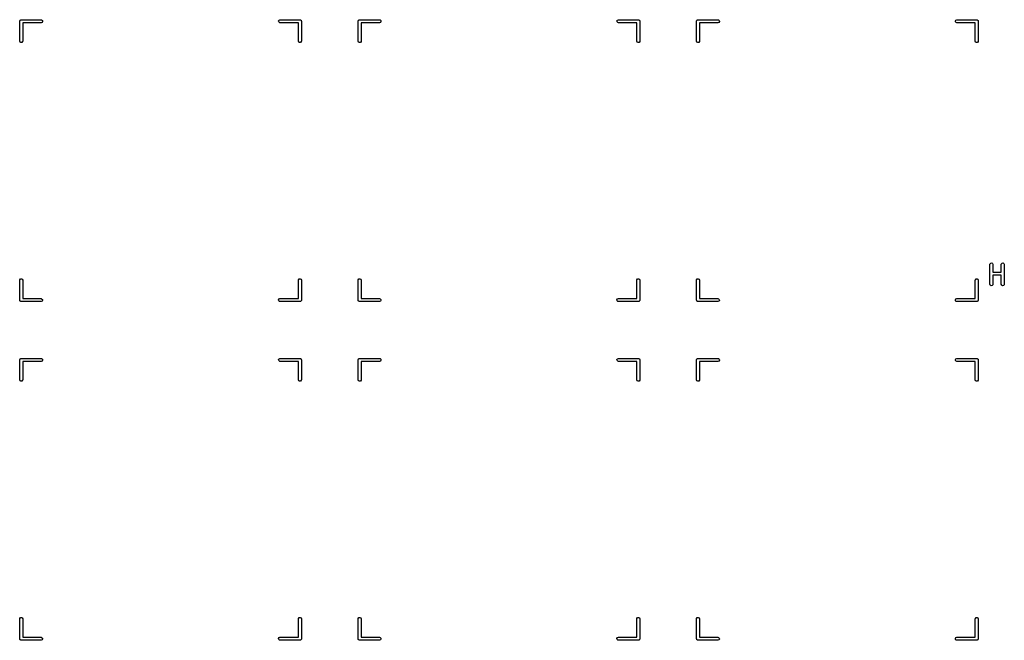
# Model space of a CAD drawing. Extents: x 2.98 to 10.9, y -3.21 to -0.64.
# Tile 1 of 8: x 2.98 to 4.93, y -3.21 to -1.98. Entities that reach past the tile are written whole.
import ezdxf

# ---------------------------------------------------------------- set-up
doc = ezdxf.new("R2010")
doc.units = 0
doc.header["$MEASUREMENT"] = 0
doc.layers.add('BLACK', color=7, linetype='CONTINUOUS')

msp = doc.modelspace()

# ---------------------------------------------------------------- linework, layer by layer
at = {"layer": 'BLACK', "linetype": 'CONTINUOUS'}
for p, q in [((2.98425, -1.98327), (2.98432, -1.98288)), ((2.98425, -2.02264), (2.98425, -1.98327)), ((2.9843, -1.98275), (2.98436, -1.98264)), ((2.98432, -1.98288), (2.9843, -1.98275)), ((2.98436, -1.98264), (2.98443, -1.98226)), ((2.98443, -1.98226), (2.98492, -1.98167)), ((2.98492, -1.98167), (2.98531, -1.981)), ((2.98531, -1.981), (2.98556, -1.98091)), ((2.98556, -1.98091), (2.98573, -1.98071)), ((2.98573, -1.98071), (2.98648, -1.98058)), ((2.98648, -1.98058), (2.9872, -1.98031)), ((2.9872, -1.98031), (3.02657, -1.98031)), ((3.02657, -1.98031), (3.02758, -1.98049)), ((3.02847, -1.98553), (3.02657, -1.98622)), ((3.02758, -1.98049), (3.02913, -1.98179)), ((3.02948, -1.98378), (3.02847, -1.98553)), ((3.02913, -1.98179), (3.02948, -1.98378)), ((3.49611, -1.98275), (3.49712, -1.981)), ((3.49646, -1.98474), (3.49611, -1.98275)), ((3.498, -1.98604), (3.49646, -1.98474)), ((3.49712, -1.981), (3.49901, -1.98031)), ((3.49901, -1.98622), (3.498, -1.98604)), ((3.49901, -1.98031), (3.53838, -1.98031)), ((3.53838, -1.98031), (3.53877, -1.98038)), ((3.53877, -1.98038), (3.5389, -1.98036)), ((3.5389, -1.98036), (3.53901, -1.98042)), ((3.53901, -1.98042), (3.53939, -1.98049)), ((3.53939, -1.98049), (3.53998, -1.98099)), ((3.53998, -1.98099), (3.54065, -1.98137)), ((3.54065, -1.98137), (3.54074, -1.98162)), ((3.54074, -1.98162), (3.54094, -1.98179)), ((3.54094, -1.98179), (3.54107, -1.98255)), ((3.54107, -1.98255), (3.54134, -1.98327)), ((3.54134, -1.98327), (3.54134, -2.02264)), ((3.65354, -1.98327), (3.65361, -1.98288)), ((3.65354, -2.02264), (3.65354, -1.98327)), ((3.65359, -1.98275), (3.65365, -1.98264)), ((3.65361, -1.98288), (3.65359, -1.98275)), ((3.65365, -1.98264), (3.65372, -1.98226)), ((3.65372, -1.98226), (3.65421, -1.98167)), ((3.65421, -1.98167), (3.6546, -1.981)), ((3.6546, -1.981), (3.65485, -1.98091)), ((3.65485, -1.98091), (3.65502, -1.98071)), ((3.65502, -1.98071), (3.65577, -1.98058)), ((3.65577, -1.98058), (3.65649, -1.98031)), ((3.65649, -1.98031), (3.69586, -1.98031)), ((3.69586, -1.98031), (3.69687, -1.98049)), ((3.69776, -1.98553), (3.69586, -1.98622)), ((3.69687, -1.98049), (3.69842, -1.98179)), ((3.69877, -1.98378), (3.69776, -1.98553)), ((3.69842, -1.98179), (3.69877, -1.98378)), ((4.1654, -1.98275), (4.16641, -1.981)), ((4.16575, -1.98474), (4.1654, -1.98275)), ((4.1673, -1.98604), (4.16575, -1.98474)), ((4.16641, -1.981), (4.16831, -1.98031)), ((4.16831, -1.98622), (4.1673, -1.98604)), ((4.16831, -1.98031), (4.20768, -1.98031)), ((4.20768, -1.98031), (4.20806, -1.98038)), ((4.20806, -1.98038), (4.20819, -1.98036)), ((4.20819, -1.98036), (4.2083, -1.98042)), ((4.2083, -1.98042), (4.20869, -1.98049)), ((4.20869, -1.98049), (4.20927, -1.98099)), ((4.20927, -1.98099), (4.20994, -1.98137)), ((4.20994, -1.98137), (4.21003, -1.98162)), ((4.21003, -1.98162), (4.21023, -1.98179)), ((4.21023, -1.98179), (4.21037, -1.98255)), ((4.21037, -1.98255), (4.21063, -1.98327)), ((4.21063, -1.98327), (4.21063, -2.02264)), ((4.32283, -1.98327), (4.3229, -1.98288)), ((4.32283, -2.02264), (4.32283, -1.98327)), ((4.32288, -1.98275), (4.32294, -1.98264)), ((4.3229, -1.98288), (4.32288, -1.98275)), ((4.32294, -1.98264), (4.32301, -1.98226)), ((4.32301, -1.98226), (4.3235, -1.98167)), ((4.3235, -1.98167), (4.32389, -1.981)), ((4.32389, -1.981), (4.32414, -1.98091)), ((4.32414, -1.98091), (4.32431, -1.98071)), ((4.32431, -1.98071), (4.32506, -1.98058)), ((4.32506, -1.98058), (4.32579, -1.98031)), ((4.32579, -1.98031), (4.36516, -1.98031)), ((4.36516, -1.98031), (4.36617, -1.98049)), ((4.36705, -1.98553), (4.36516, -1.98622)), ((4.36617, -1.98049), (4.36771, -1.98179)), ((4.36806, -1.98378), (4.36705, -1.98553)), ((4.36771, -1.98179), (4.36806, -1.98378)), ((4.83469, -1.98275), (4.8357, -1.981)), ((4.83504, -1.98474), (4.83469, -1.98275)), ((4.83659, -1.98604), (4.83504, -1.98474)), ((4.8357, -1.981), (4.8376, -1.98031)), ((4.8376, -1.98622), (4.83659, -1.98604)), ((4.8376, -1.98031), (4.87697, -1.98031)), ((4.87697, -1.98031), (4.87735, -1.98038)), ((4.87735, -1.98038), (4.87748, -1.98036)), ((4.87748, -1.98036), (4.87759, -1.98042)), ((4.87759, -1.98042), (4.87798, -1.98049)), ((4.87798, -1.98049), (4.87856, -1.98099)), ((4.87856, -1.98099), (4.87923, -1.98137)), ((4.87923, -1.98137), (4.87932, -1.98162)), ((4.87932, -1.98162), (4.87952, -1.98179)), ((4.87952, -1.98179), (4.87966, -1.98255)), ((4.87966, -1.98255), (4.87992, -1.98327)), ((4.87992, -1.98327), (4.87992, -2.02264)), ((3.02657, -1.98622), (2.99016, -1.98622)), ((2.99016, -1.98622), (2.99016, -2.02264)), ((3.53543, -1.98622), (3.49901, -1.98622)), ((3.53543, -2.02264), (3.53543, -1.98622)), ((3.69586, -1.98622), (3.65945, -1.98622)), ((3.65945, -1.98622), (3.65945, -2.02264)), ((4.20472, -1.98622), (4.16831, -1.98622)), ((4.20472, -2.02264), (4.20472, -1.98622)), ((4.36516, -1.98622), (4.32874, -1.98622)), ((4.32874, -1.98622), (4.32874, -2.02264)), ((4.87401, -1.98622), (4.8376, -1.98622)), ((4.87401, -2.02264), (4.87401, -1.98622)), ((2.98494, -2.02453), (2.98425, -2.02264)), ((2.98669, -2.02554), (2.98494, -2.02453)), ((2.98998, -2.02365), (2.98868, -2.02519)), ((2.99016, -2.02264), (2.98998, -2.02365)), ((3.53612, -2.02453), (3.53543, -2.02264)), ((3.53787, -2.02554), (3.53612, -2.02453)), ((3.54116, -2.02365), (3.53986, -2.02519)), ((3.54134, -2.02264), (3.54116, -2.02365)), ((3.65423, -2.02453), (3.65354, -2.02264)), ((3.65598, -2.02554), (3.65423, -2.02453)), ((3.65927, -2.02365), (3.65797, -2.02519)), ((3.65945, -2.02264), (3.65927, -2.02365)), ((4.20541, -2.02453), (4.20472, -2.02264)), ((4.20716, -2.02554), (4.20541, -2.02453)), ((4.21045, -2.02365), (4.20915, -2.02519)), ((4.21063, -2.02264), (4.21045, -2.02365)), ((4.32352, -2.02453), (4.32283, -2.02264)), ((4.32527, -2.02554), (4.32352, -2.02453)), ((4.32856, -2.02365), (4.32726, -2.02519)), ((4.32874, -2.02264), (4.32856, -2.02365)), ((4.8747, -2.02453), (4.87401, -2.02264)), ((4.87645, -2.02554), (4.8747, -2.02453)), ((4.87974, -2.02365), (4.87844, -2.02519)), ((4.87992, -2.02264), (4.87974, -2.02365)), ((2.98868, -2.02519), (2.98669, -2.02554)), ((3.53986, -2.02519), (3.53787, -2.02554)), ((3.65797, -2.02519), (3.65598, -2.02554)), ((4.20915, -2.02519), (4.20716, -2.02554)), ((4.32726, -2.02519), (4.32527, -2.02554)), ((4.87844, -2.02519), (4.87645, -2.02554)), ((4.90307, -2.46368), (4.90325, -2.46267)), ((4.90307, -2.50305), (4.90307, -2.46368)), ((4.90325, -2.46267), (4.90455, -2.46112)), ((4.90455, -2.46112), (4.90654, -2.46077)), ((4.90654, -2.46077), (4.90829, -2.46178)), ((4.90829, -2.46178), (4.90898, -2.46368)), ((4.90898, -2.46368), (4.90898, -2.47947)), ((4.92557, -2.46368), (4.92575, -2.46267)), ((4.92557, -2.47947), (4.92557, -2.46368)), ((4.92575, -2.46267), (4.92705, -2.46112)), ((4.92705, -2.46112), (4.92903, -2.46077)), ((4.92903, -2.46077), (4.93078, -2.46178)), ((4.93078, -2.46178), (4.93147, -2.46368)), ((4.93147, -2.46368), (4.93147, -2.50305)), ((2.98573, -2.49252), (2.98772, -2.49217)), ((2.98772, -2.49217), (2.98947, -2.49318)), ((3.53691, -2.49252), (3.5389, -2.49217)), ((3.5389, -2.49217), (3.54065, -2.49318)), ((3.65502, -2.49252), (3.65701, -2.49217)), ((3.65701, -2.49217), (3.65876, -2.49318)), ((4.2062, -2.49252), (4.20819, -2.49217)), ((4.20819, -2.49217), (4.20994, -2.49318)), ((4.32431, -2.49252), (4.3263, -2.49217)), ((4.3263, -2.49217), (4.32805, -2.49318)), ((4.87549, -2.49252), (4.87748, -2.49217)), ((4.87748, -2.49217), (4.87923, -2.49318)), ((4.90898, -2.47947), (4.92557, -2.47947)), ((4.92557, -2.48538), (4.90898, -2.48538)), ((4.90898, -2.48538), (4.90898, -2.50305)), ((4.92557, -2.50305), (4.92557, -2.48538)), ((2.98425, -2.49508), (2.98443, -2.49407)), ((2.98425, -2.53445), (2.98425, -2.49508)), ((2.98443, -2.49407), (2.98573, -2.49252)), ((2.98947, -2.49318), (2.99016, -2.49508)), ((2.99016, -2.49508), (2.99016, -2.5315)), ((3.53543, -2.49508), (3.53561, -2.49407)), ((3.53543, -2.5315), (3.53543, -2.49508)), ((3.53561, -2.49407), (3.53691, -2.49252)), ((3.54065, -2.49318), (3.54134, -2.49508)), ((3.54134, -2.49508), (3.54134, -2.53445)), ((3.65354, -2.49508), (3.65372, -2.49407)), ((3.65354, -2.53445), (3.65354, -2.49508)), ((3.65372, -2.49407), (3.65502, -2.49252)), ((3.65876, -2.49318), (3.65945, -2.49508)), ((3.65945, -2.49508), (3.65945, -2.5315)), ((4.20472, -2.49508), (4.2049, -2.49407)), ((4.20472, -2.5315), (4.20472, -2.49508)), ((4.2049, -2.49407), (4.2062, -2.49252)), ((4.20994, -2.49318), (4.21063, -2.49508)), ((4.21063, -2.49508), (4.21063, -2.53445)), ((4.32283, -2.49508), (4.32301, -2.49407)), ((4.32283, -2.53445), (4.32283, -2.49508)), ((4.32301, -2.49407), (4.32431, -2.49252)), ((4.32805, -2.49318), (4.32874, -2.49508)), ((4.32874, -2.49508), (4.32874, -2.5315)), ((4.87401, -2.49508), (4.87419, -2.49407)), ((4.87401, -2.5315), (4.87401, -2.49508)), ((4.87419, -2.49407), (4.87549, -2.49252)), ((4.87923, -2.49318), (4.87992, -2.49508)), ((4.87992, -2.49508), (4.87992, -2.53445)), ((4.90376, -2.50494), (4.90307, -2.50305)), ((4.90551, -2.50595), (4.90376, -2.50494)), ((4.9075, -2.5056), (4.90551, -2.50595)), ((4.9088, -2.50406), (4.9075, -2.5056)), ((4.90898, -2.50305), (4.9088, -2.50406)), ((4.92626, -2.50494), (4.92557, -2.50305)), ((4.92801, -2.50595), (4.92626, -2.50494)), ((4.93, -2.5056), (4.92801, -2.50595)), ((4.9313, -2.50406), (4.93, -2.5056)), ((4.93147, -2.50305), (4.9313, -2.50406)), ((2.98451, -2.53517), (2.98425, -2.53445)), ((2.98465, -2.53592), (2.98451, -2.53517)), ((2.98485, -2.5361), (2.98465, -2.53592)), ((2.98494, -2.53635), (2.98485, -2.5361)), ((2.98561, -2.53673), (2.98494, -2.53635)), ((2.98619, -2.53722), (2.98561, -2.53673)), ((2.98658, -2.53729), (2.98619, -2.53722)), ((2.98669, -2.53736), (2.98658, -2.53729)), ((2.98682, -2.53733), (2.98669, -2.53736)), ((2.9872, -2.5374), (2.98682, -2.53733)), ((3.02657, -2.5374), (2.9872, -2.5374)), ((2.99016, -2.5315), (3.02657, -2.5315)), ((3.02657, -2.5315), (3.02758, -2.53167)), ((3.02847, -2.53671), (3.02657, -2.5374)), ((3.02758, -2.53167), (3.02913, -2.53297)), ((3.02948, -2.53496), (3.02847, -2.53671)), ((3.02913, -2.53297), (3.02948, -2.53496)), ((3.49611, -2.53394), (3.49712, -2.53219)), ((3.49646, -2.53592), (3.49611, -2.53394)), ((3.498, -2.53722), (3.49646, -2.53592)), ((3.49712, -2.53219), (3.49901, -2.5315)), ((3.49901, -2.5374), (3.498, -2.53722)), ((3.49901, -2.5315), (3.53543, -2.5315)), ((3.53838, -2.5374), (3.49901, -2.5374)), ((3.53911, -2.53714), (3.53838, -2.5374)), ((3.53986, -2.537), (3.53911, -2.53714)), ((3.54003, -2.5368), (3.53986, -2.537)), ((3.54028, -2.53671), (3.54003, -2.5368)), ((3.54067, -2.53605), (3.54028, -2.53671)), ((3.54116, -2.53546), (3.54067, -2.53605)), ((3.54123, -2.53507), (3.54116, -2.53546)), ((3.54129, -2.53496), (3.54123, -2.53507)), ((3.54134, -2.53445), (3.54127, -2.53483)), ((3.54127, -2.53483), (3.54129, -2.53496)), ((3.6538, -2.53517), (3.65354, -2.53445)), ((3.65394, -2.53592), (3.6538, -2.53517)), ((3.65414, -2.5361), (3.65394, -2.53592)), ((3.65423, -2.53635), (3.65414, -2.5361)), ((3.6549, -2.53673), (3.65423, -2.53635)), ((3.65548, -2.53722), (3.6549, -2.53673)), ((3.65587, -2.53729), (3.65548, -2.53722)), ((3.65598, -2.53736), (3.65587, -2.53729)), ((3.65611, -2.53733), (3.65598, -2.53736)), ((3.65649, -2.5374), (3.65611, -2.53733)), ((3.69586, -2.5374), (3.65649, -2.5374)), ((3.65945, -2.5315), (3.69586, -2.5315)), ((3.69586, -2.5315), (3.69687, -2.53167)), ((3.69776, -2.53671), (3.69586, -2.5374)), ((3.69687, -2.53167), (3.69842, -2.53297)), ((3.69877, -2.53496), (3.69776, -2.53671)), ((3.69842, -2.53297), (3.69877, -2.53496)), ((4.1654, -2.53394), (4.16641, -2.53219)), ((4.16575, -2.53592), (4.1654, -2.53394)), ((4.1673, -2.53722), (4.16575, -2.53592)), ((4.16641, -2.53219), (4.16831, -2.5315)), ((4.16831, -2.5374), (4.1673, -2.53722)), ((4.16831, -2.5315), (4.20472, -2.5315)), ((4.20768, -2.5374), (4.16831, -2.5374)), ((4.2084, -2.53714), (4.20768, -2.5374)), ((4.20915, -2.537), (4.2084, -2.53714)), ((4.20932, -2.5368), (4.20915, -2.537)), ((4.20957, -2.53671), (4.20932, -2.5368)), ((4.20996, -2.53605), (4.20957, -2.53671)), ((4.21045, -2.53546), (4.20996, -2.53605)), ((4.21052, -2.53507), (4.21045, -2.53546)), ((4.21058, -2.53496), (4.21052, -2.53507)), ((4.21063, -2.53445), (4.21056, -2.53483)), ((4.21056, -2.53483), (4.21058, -2.53496)), ((4.32309, -2.53517), (4.32283, -2.53445)), ((4.32323, -2.53592), (4.32309, -2.53517)), ((4.32343, -2.5361), (4.32323, -2.53592)), ((4.32352, -2.53635), (4.32343, -2.5361)), ((4.32419, -2.53673), (4.32352, -2.53635)), ((4.32478, -2.53722), (4.32419, -2.53673)), ((4.32516, -2.53729), (4.32478, -2.53722)), ((4.32527, -2.53736), (4.32516, -2.53729)), ((4.3254, -2.53733), (4.32527, -2.53736)), ((4.32579, -2.5374), (4.3254, -2.53733)), ((4.36516, -2.5374), (4.32579, -2.5374)), ((4.32874, -2.5315), (4.36516, -2.5315)), ((4.36516, -2.5315), (4.36617, -2.53167)), ((4.36705, -2.53671), (4.36516, -2.5374)), ((4.36617, -2.53167), (4.36771, -2.53297)), ((4.36806, -2.53496), (4.36705, -2.53671)), ((4.36771, -2.53297), (4.36806, -2.53496)), ((4.83469, -2.53394), (4.8357, -2.53219)), ((4.83504, -2.53592), (4.83469, -2.53394)), ((4.83659, -2.53722), (4.83504, -2.53592)), ((4.8357, -2.53219), (4.8376, -2.5315)), ((4.8376, -2.5374), (4.83659, -2.53722)), ((4.8376, -2.5315), (4.87401, -2.5315)), ((4.87697, -2.5374), (4.8376, -2.5374)), ((4.87769, -2.53714), (4.87697, -2.5374)), ((4.87844, -2.537), (4.87769, -2.53714)), ((4.87861, -2.5368), (4.87844, -2.537)), ((4.87886, -2.53671), (4.87861, -2.5368)), ((4.87925, -2.53605), (4.87886, -2.53671)), ((4.87974, -2.53546), (4.87925, -2.53605)), ((4.87981, -2.53507), (4.87974, -2.53546)), ((4.87987, -2.53496), (4.87981, -2.53507)), ((4.87992, -2.53445), (4.87985, -2.53483)), ((4.87985, -2.53483), (4.87987, -2.53496)), ((2.98425, -2.65256), (2.98432, -2.65217)), ((2.98425, -2.69193), (2.98425, -2.65256)), ((2.9843, -2.65204), (2.98436, -2.65193)), ((2.98432, -2.65217), (2.9843, -2.65204)), ((2.98436, -2.65193), (2.98443, -2.65155)), ((2.98443, -2.65155), (2.98492, -2.65096)), ((2.98492, -2.65096), (2.98531, -2.6503)), ((2.98531, -2.6503), (2.98556, -2.6502)), ((2.98556, -2.6502), (2.98573, -2.65)), ((2.98573, -2.65), (2.98648, -2.64987)), ((2.98648, -2.64987), (2.9872, -2.6496)), ((2.9872, -2.6496), (3.02657, -2.6496)), ((3.02657, -2.65551), (2.99016, -2.65551)), ((2.99016, -2.65551), (2.99016, -2.69193)), ((3.02657, -2.6496), (3.02758, -2.64978)), ((3.02847, -2.65482), (3.02657, -2.65551)), ((3.02758, -2.64978), (3.02913, -2.65108)), ((3.02948, -2.65307), (3.02847, -2.65482)), ((3.02913, -2.65108), (3.02948, -2.65307)), ((3.49611, -2.65204), (3.49712, -2.6503)), ((3.49646, -2.65403), (3.49611, -2.65204)), ((3.498, -2.65533), (3.49646, -2.65403)), ((3.49712, -2.6503), (3.49901, -2.6496)), ((3.49901, -2.65551), (3.498, -2.65533)), ((3.49901, -2.6496), (3.53838, -2.6496)), ((3.53543, -2.65551), (3.49901, -2.65551)), ((3.53543, -2.69193), (3.53543, -2.65551)), ((3.53838, -2.6496), (3.53877, -2.64967)), ((3.53877, -2.64967), (3.5389, -2.64965)), ((3.5389, -2.64965), (3.53901, -2.64972)), ((3.53901, -2.64972), (3.53939, -2.64978)), ((3.53939, -2.64978), (3.53998, -2.65028)), ((3.53998, -2.65028), (3.54065, -2.65066)), ((3.54065, -2.65066), (3.54074, -2.65091)), ((3.54074, -2.65091), (3.54094, -2.65108)), ((3.54094, -2.65108), (3.54107, -2.65184)), ((3.54107, -2.65184), (3.54134, -2.65256)), ((3.54134, -2.65256), (3.54134, -2.69193)), ((3.65354, -2.65256), (3.65361, -2.65217)), ((3.65354, -2.69193), (3.65354, -2.65256)), ((3.65359, -2.65204), (3.65365, -2.65193)), ((3.65361, -2.65217), (3.65359, -2.65204)), ((3.65365, -2.65193), (3.65372, -2.65155)), ((3.65372, -2.65155), (3.65421, -2.65096)), ((3.65421, -2.65096), (3.6546, -2.6503)), ((3.6546, -2.6503), (3.65485, -2.6502)), ((3.65485, -2.6502), (3.65502, -2.65)), ((3.65502, -2.65), (3.65577, -2.64987)), ((3.65577, -2.64987), (3.65649, -2.6496)), ((3.65649, -2.6496), (3.69586, -2.6496)), ((3.69586, -2.65551), (3.65945, -2.65551)), ((3.65945, -2.65551), (3.65945, -2.69193)), ((3.69586, -2.6496), (3.69687, -2.64978)), ((3.69776, -2.65482), (3.69586, -2.65551)), ((3.69687, -2.64978), (3.69842, -2.65108)), ((3.69877, -2.65307), (3.69776, -2.65482)), ((3.69842, -2.65108), (3.69877, -2.65307)), ((4.1654, -2.65204), (4.16641, -2.6503)), ((4.16575, -2.65403), (4.1654, -2.65204)), ((4.1673, -2.65533), (4.16575, -2.65403)), ((4.16641, -2.6503), (4.16831, -2.6496)), ((4.16831, -2.65551), (4.1673, -2.65533)), ((4.16831, -2.6496), (4.20768, -2.6496)), ((4.20472, -2.65551), (4.16831, -2.65551)), ((4.20472, -2.69193), (4.20472, -2.65551)), ((4.20768, -2.6496), (4.20806, -2.64967)), ((4.20806, -2.64967), (4.20819, -2.64965)), ((4.20819, -2.64965), (4.2083, -2.64972)), ((4.2083, -2.64972), (4.20869, -2.64978)), ((4.20869, -2.64978), (4.20927, -2.65028)), ((4.20927, -2.65028), (4.20994, -2.65066)), ((4.20994, -2.65066), (4.21003, -2.65091)), ((4.21003, -2.65091), (4.21023, -2.65108)), ((4.21023, -2.65108), (4.21037, -2.65184)), ((4.21037, -2.65184), (4.21063, -2.65256)), ((4.21063, -2.65256), (4.21063, -2.69193)), ((4.32283, -2.65256), (4.3229, -2.65217)), ((4.32283, -2.69193), (4.32283, -2.65256)), ((4.32288, -2.65204), (4.32294, -2.65193)), ((4.3229, -2.65217), (4.32288, -2.65204)), ((4.32294, -2.65193), (4.32301, -2.65155)), ((4.32301, -2.65155), (4.3235, -2.65096)), ((4.3235, -2.65096), (4.32389, -2.6503)), ((4.32389, -2.6503), (4.32414, -2.6502)), ((4.32414, -2.6502), (4.32431, -2.65)), ((4.32431, -2.65), (4.32506, -2.64987)), ((4.32506, -2.64987), (4.32579, -2.6496)), ((4.32579, -2.6496), (4.36516, -2.6496)), ((4.36516, -2.65551), (4.32874, -2.65551)), ((4.32874, -2.65551), (4.32874, -2.69193)), ((4.36516, -2.6496), (4.36617, -2.64978)), ((4.36705, -2.65482), (4.36516, -2.65551)), ((4.36617, -2.64978), (4.36771, -2.65108)), ((4.36806, -2.65307), (4.36705, -2.65482)), ((4.36771, -2.65108), (4.36806, -2.65307)), ((4.83469, -2.65204), (4.8357, -2.6503)), ((4.83504, -2.65403), (4.83469, -2.65204)), ((4.83659, -2.65533), (4.83504, -2.65403)), ((4.8357, -2.6503), (4.8376, -2.6496)), ((4.8376, -2.65551), (4.83659, -2.65533)), ((4.8376, -2.6496), (4.87697, -2.6496)), ((4.87401, -2.65551), (4.8376, -2.65551)), ((4.87401, -2.69193), (4.87401, -2.65551)), ((4.87697, -2.6496), (4.87735, -2.64967)), ((4.87735, -2.64967), (4.87748, -2.64965)), ((4.87748, -2.64965), (4.87759, -2.64972)), ((4.87759, -2.64972), (4.87798, -2.64978)), ((4.87798, -2.64978), (4.87856, -2.65028)), ((4.87856, -2.65028), (4.87923, -2.65066)), ((4.87923, -2.65066), (4.87932, -2.65091)), ((4.87932, -2.65091), (4.87952, -2.65108)), ((4.87952, -2.65108), (4.87966, -2.65184)), ((4.87966, -2.65184), (4.87992, -2.65256)), ((4.87992, -2.65256), (4.87992, -2.69193)), ((2.98494, -2.69383), (2.98425, -2.69193)), ((2.98669, -2.69484), (2.98494, -2.69383)), ((2.98868, -2.69448), (2.98669, -2.69484)), ((2.98998, -2.69294), (2.98868, -2.69448)), ((2.99016, -2.69193), (2.98998, -2.69294)), ((3.53612, -2.69383), (3.53543, -2.69193)), ((3.53787, -2.69484), (3.53612, -2.69383)), ((3.53986, -2.69448), (3.53787, -2.69484)), ((3.54116, -2.69294), (3.53986, -2.69448)), ((3.54134, -2.69193), (3.54116, -2.69294)), ((3.65423, -2.69383), (3.65354, -2.69193)), ((3.65598, -2.69484), (3.65423, -2.69383)), ((3.65797, -2.69448), (3.65598, -2.69484)), ((3.65927, -2.69294), (3.65797, -2.69448)), ((3.65945, -2.69193), (3.65927, -2.69294)), ((4.20541, -2.69383), (4.20472, -2.69193)), ((4.20716, -2.69484), (4.20541, -2.69383)), ((4.20915, -2.69448), (4.20716, -2.69484)), ((4.21045, -2.69294), (4.20915, -2.69448)), ((4.21063, -2.69193), (4.21045, -2.69294)), ((4.32352, -2.69383), (4.32283, -2.69193)), ((4.32527, -2.69484), (4.32352, -2.69383)), ((4.32726, -2.69448), (4.32527, -2.69484)), ((4.32856, -2.69294), (4.32726, -2.69448)), ((4.32874, -2.69193), (4.32856, -2.69294)), ((4.8747, -2.69383), (4.87401, -2.69193)), ((4.87645, -2.69484), (4.8747, -2.69383)), ((4.87844, -2.69448), (4.87645, -2.69484)), ((4.87974, -2.69294), (4.87844, -2.69448)), ((4.87992, -2.69193), (4.87974, -2.69294)), ((2.98425, -3.16437), (2.98443, -3.16336)), ((2.98425, -3.20374), (2.98425, -3.16437)), ((2.98443, -3.16336), (2.98573, -3.16181)), ((2.98573, -3.16181), (2.98772, -3.16146)), ((2.98772, -3.16146), (2.98947, -3.16247)), ((2.98947, -3.16247), (2.99016, -3.16437)), ((2.99016, -3.16437), (2.99016, -3.20079)), ((3.53543, -3.16437), (3.53561, -3.16336)), ((3.53543, -3.20079), (3.53543, -3.16437)), ((3.53561, -3.16336), (3.53691, -3.16181)), ((3.53691, -3.16181), (3.5389, -3.16146)), ((3.5389, -3.16146), (3.54065, -3.16247)), ((3.54065, -3.16247), (3.54134, -3.16437)), ((3.54134, -3.16437), (3.54134, -3.20374)), ((3.65354, -3.16437), (3.65372, -3.16336)), ((3.65354, -3.20374), (3.65354, -3.16437)), ((3.65372, -3.16336), (3.65502, -3.16181)), ((3.65502, -3.16181), (3.65701, -3.16146)), ((3.65701, -3.16146), (3.65876, -3.16247)), ((3.65876, -3.16247), (3.65945, -3.16437)), ((3.65945, -3.16437), (3.65945, -3.20079)), ((4.20472, -3.16437), (4.2049, -3.16336)), ((4.20472, -3.20079), (4.20472, -3.16437)), ((4.2049, -3.16336), (4.2062, -3.16181)), ((4.2062, -3.16181), (4.20819, -3.16146)), ((4.20819, -3.16146), (4.20994, -3.16247)), ((4.20994, -3.16247), (4.21063, -3.16437)), ((4.21063, -3.16437), (4.21063, -3.20374)), ((4.32283, -3.16437), (4.32301, -3.16336)), ((4.32283, -3.20374), (4.32283, -3.16437)), ((4.32301, -3.16336), (4.32431, -3.16181)), ((4.32431, -3.16181), (4.3263, -3.16146)), ((4.3263, -3.16146), (4.32805, -3.16247)), ((4.32805, -3.16247), (4.32874, -3.16437)), ((4.32874, -3.16437), (4.32874, -3.20079)), ((4.87401, -3.16437), (4.87419, -3.16336)), ((4.87401, -3.20079), (4.87401, -3.16437)), ((4.87419, -3.16336), (4.87549, -3.16181)), ((4.87549, -3.16181), (4.87748, -3.16146)), ((4.87748, -3.16146), (4.87923, -3.16247)), ((4.87923, -3.16247), (4.87992, -3.16437)), ((4.87992, -3.16437), (4.87992, -3.20374)), ((2.98451, -3.20446), (2.98425, -3.20374)), ((2.98465, -3.20522), (2.98451, -3.20446)), ((2.98485, -3.20539), (2.98465, -3.20522)), ((2.98494, -3.20564), (2.98485, -3.20539)), ((2.98561, -3.20602), (2.98494, -3.20564)), ((2.98619, -3.20651), (2.98561, -3.20602)), ((2.98658, -3.20658), (2.98619, -3.20651)), ((2.98669, -3.20665), (2.98658, -3.20658)), ((2.98682, -3.20662), (2.98669, -3.20665)), ((2.9872, -3.20669), (2.98682, -3.20662)), ((3.02657, -3.20669), (2.9872, -3.20669)), ((2.99016, -3.20079), (3.02657, -3.20079)), ((3.02657, -3.20079), (3.02758, -3.20096)), ((3.02847, -3.206), (3.02657, -3.20669)), ((3.02758, -3.20096), (3.02913, -3.20226)), ((3.02948, -3.20425), (3.02847, -3.206)), ((3.02913, -3.20226), (3.02948, -3.20425)), ((3.49611, -3.20323), (3.49712, -3.20148)), ((3.49646, -3.20522), (3.49611, -3.20323)), ((3.498, -3.20651), (3.49646, -3.20522)), ((3.49712, -3.20148), (3.49901, -3.20079)), ((3.49901, -3.20669), (3.498, -3.20651)), ((3.49901, -3.20079), (3.53543, -3.20079)), ((3.53838, -3.20669), (3.49901, -3.20669)), ((3.53911, -3.20643), (3.53838, -3.20669)), ((3.53986, -3.2063), (3.53911, -3.20643)), ((3.54003, -3.20609), (3.53986, -3.2063)), ((3.54028, -3.206), (3.54003, -3.20609)), ((3.54067, -3.20534), (3.54028, -3.206)), ((3.54116, -3.20475), (3.54067, -3.20534)), ((3.54123, -3.20437), (3.54116, -3.20475)), ((3.54129, -3.20425), (3.54123, -3.20437)), ((3.54134, -3.20374), (3.54127, -3.20412)), ((3.54127, -3.20412), (3.54129, -3.20425)), ((3.6538, -3.20446), (3.65354, -3.20374)), ((3.65394, -3.20522), (3.6538, -3.20446)), ((3.65414, -3.20539), (3.65394, -3.20522)), ((3.65423, -3.20564), (3.65414, -3.20539)), ((3.6549, -3.20602), (3.65423, -3.20564)), ((3.65548, -3.20651), (3.6549, -3.20602)), ((3.65587, -3.20658), (3.65548, -3.20651)), ((3.65598, -3.20665), (3.65587, -3.20658)), ((3.65611, -3.20662), (3.65598, -3.20665)), ((3.65649, -3.20669), (3.65611, -3.20662)), ((3.69586, -3.20669), (3.65649, -3.20669)), ((3.65945, -3.20079), (3.69586, -3.20079)), ((3.69586, -3.20079), (3.69687, -3.20096)), ((3.69776, -3.206), (3.69586, -3.20669)), ((3.69687, -3.20096), (3.69842, -3.20226)), ((3.69877, -3.20425), (3.69776, -3.206)), ((3.69842, -3.20226), (3.69877, -3.20425)), ((4.1654, -3.20323), (4.16641, -3.20148)), ((4.16575, -3.20522), (4.1654, -3.20323)), ((4.1673, -3.20651), (4.16575, -3.20522)), ((4.16641, -3.20148), (4.16831, -3.20079)), ((4.16831, -3.20669), (4.1673, -3.20651)), ((4.16831, -3.20079), (4.20472, -3.20079)), ((4.20768, -3.20669), (4.16831, -3.20669)), ((4.2084, -3.20643), (4.20768, -3.20669)), ((4.20915, -3.2063), (4.2084, -3.20643)), ((4.20932, -3.20609), (4.20915, -3.2063)), ((4.20957, -3.206), (4.20932, -3.20609)), ((4.20996, -3.20534), (4.20957, -3.206)), ((4.21045, -3.20475), (4.20996, -3.20534)), ((4.21052, -3.20437), (4.21045, -3.20475)), ((4.21058, -3.20425), (4.21052, -3.20437)), ((4.21063, -3.20374), (4.21056, -3.20412)), ((4.21056, -3.20412), (4.21058, -3.20425)), ((4.32309, -3.20446), (4.32283, -3.20374)), ((4.32323, -3.20522), (4.32309, -3.20446)), ((4.32343, -3.20539), (4.32323, -3.20522)), ((4.32352, -3.20564), (4.32343, -3.20539)), ((4.32419, -3.20602), (4.32352, -3.20564)), ((4.32478, -3.20651), (4.32419, -3.20602)), ((4.32516, -3.20658), (4.32478, -3.20651)), ((4.32527, -3.20665), (4.32516, -3.20658)), ((4.3254, -3.20662), (4.32527, -3.20665)), ((4.32579, -3.20669), (4.3254, -3.20662)), ((4.36516, -3.20669), (4.32579, -3.20669)), ((4.32874, -3.20079), (4.36516, -3.20079)), ((4.36516, -3.20079), (4.36617, -3.20096)), ((4.36705, -3.206), (4.36516, -3.20669)), ((4.36617, -3.20096), (4.36771, -3.20226)), ((4.36806, -3.20425), (4.36705, -3.206)), ((4.36771, -3.20226), (4.36806, -3.20425)), ((4.83469, -3.20323), (4.8357, -3.20148)), ((4.83504, -3.20522), (4.83469, -3.20323)), ((4.83659, -3.20651), (4.83504, -3.20522)), ((4.8357, -3.20148), (4.8376, -3.20079)), ((4.8376, -3.20669), (4.83659, -3.20651)), ((4.8376, -3.20079), (4.87401, -3.20079)), ((4.87697, -3.20669), (4.8376, -3.20669)), ((4.87769, -3.20643), (4.87697, -3.20669)), ((4.87844, -3.2063), (4.87769, -3.20643)), ((4.87861, -3.20609), (4.87844, -3.2063)), ((4.87886, -3.206), (4.87861, -3.20609)), ((4.87925, -3.20534), (4.87886, -3.206)), ((4.87974, -3.20475), (4.87925, -3.20534)), ((4.87981, -3.20437), (4.87974, -3.20475)), ((4.87987, -3.20425), (4.87981, -3.20437)), ((4.87992, -3.20374), (4.87985, -3.20412)), ((4.87985, -3.20412), (4.87987, -3.20425))]:
    msp.add_line(p, q, dxfattribs=at)

doc.saveas('drawing.dxf')
